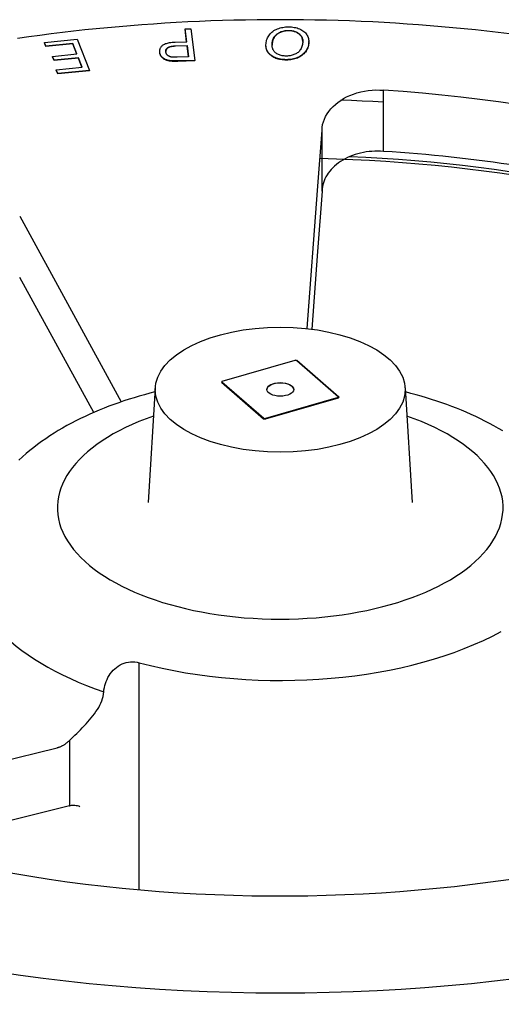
# Model space of a CAD drawing. Header units: millimetres. Extents: x 2362 to 7999, y 1118 to 3138.
# Tile 16 of 21: x 3639 to 3745, y 2217 to 2434. Entities that reach past the tile are written whole.
import ezdxf

# ---------------------------------------------------------------- set-up
doc = ezdxf.new("R2010")
doc.units = ezdxf.units.MM
doc.layers.add('DETAIL', color=2, linetype='Continuous')

msp = doc.modelspace()

# ---------------------------------------------------------------- linework, layer by layer
at = {"layer": 'DETAIL'}
for p, q in [((3675.12, 2431.75), (3676.41, 2431.78)), ((3675.46, 2428.91), (3675.12, 2431.75)), ((3675.12, 2431.66), (3675.12, 2431.75)), ((3675.45, 2428.91), (3675.12, 2431.66)), ((3676.41, 2431.78), (3677.24, 2424.8)), ((3644.18, 2428.78), (3651.35, 2429.49)), ((3644.5, 2427.97), (3644.18, 2428.78)), ((3644.18, 2428.69), (3644.18, 2428.78)), ((3644.5, 2427.88), (3644.18, 2428.69)), ((3650.4, 2428.55), (3644.5, 2427.97)), ((3650.4, 2428.46), (3644.5, 2427.88)), ((3651.32, 2426.22), (3650.4, 2428.55)), ((3650.4, 2428.46), (3650.4, 2428.55)), ((3651.29, 2426.21), (3650.4, 2428.46)), ((3651.35, 2429.49), (3654.06, 2422.62)), ((3672.95, 2428.83), (3675.46, 2428.91)), ((3692.89, 2428.14), (3692.89, 2428.23)), ((3702.31, 2428.85), (3702.31, 2428.94)), ((3644.5, 2427.88), (3644.5, 2427.97)), ((3645.99, 2425.69), (3651.32, 2426.22)), ((3669.53, 2426.74), (3669.53, 2426.82)), ((3673.03, 2428.01), (3675.56, 2428.08)), ((3675.56, 2428), (3673.03, 2427.92)), ((3675.56, 2428), (3675.56, 2428.08)), ((3675.56, 2428.08), (3675.85, 2425.58)), ((3675.84, 2425.58), (3675.56, 2428)), ((3646.31, 2424.88), (3645.99, 2425.69)), ((3645.99, 2425.6), (3645.99, 2425.69)), ((3646.31, 2424.79), (3645.99, 2425.6)), ((3651.64, 2425.4), (3646.31, 2424.88)), ((3651.64, 2425.32), (3646.31, 2424.79)), ((3646.31, 2424.79), (3646.31, 2424.88)), ((3652.47, 2423.31), (3651.64, 2425.4)), ((3651.64, 2425.32), (3651.64, 2425.4)), ((3652.44, 2423.3), (3651.64, 2425.32)), ((3672.06, 2424.63), (3672.06, 2424.71)), ((3675.85, 2425.58), (3673.35, 2425.51)), ((3677.24, 2424.8), (3673.55, 2424.69)), ((3677.24, 2424.71), (3673.55, 2424.6)), ((3677.24, 2424.71), (3677.24, 2424.8)), ((3646.79, 2422.74), (3652.47, 2423.31)), ((3647.11, 2421.93), (3646.79, 2422.74)), ((3646.79, 2422.66), (3646.79, 2422.74)), ((3647.11, 2421.85), (3646.79, 2422.66)), ((3654.06, 2422.62), (3647.11, 2421.93)), ((3654.06, 2422.53), (3647.11, 2421.85)), ((3647.11, 2421.85), (3647.11, 2421.93)), ((3654.06, 2422.53), (3654.06, 2422.62)), ((3718.73, 2404.85), (3718.73, 2418.25)), ((3704.23, 2396.2), (3705.22, 2409.49)), ((3705.22, 2396.07), (3705.22, 2409.49)), ((3701.97, 2365.8), (3704.23, 2396.2)), ((3705.22, 2396.06), (3704.23, 2382.78)), ((3705.22, 2396.07), (3705.22, 2396.07)), ((3638.74, 2390.54), (3661.08, 2349.69)), ((3704.23, 2382.78), (3702.96, 2365.68)), ((3655.01, 2347.34), (3638.75, 2377.08)), ((3683.29, 2354.23), (3699.29, 2358.84)), ((3699.65, 2358.8), (3708.88, 2350.8)), ((3708.94, 2350.75), (3699.68, 2358.77)), ((3668.55, 2352.79), (3667.02, 2327.56)), ((3683.13, 2353.99), (3692.38, 2345.97)), ((3692.42, 2346.05), (3683.19, 2354.05)), ((3683.29, 2354.23), (3683.24, 2354.2)), ((3723.52, 2352.79), (3725.05, 2327.56)), ((3708.78, 2350.62), (3692.78, 2346)), ((3692.79, 2345.92), (3708.83, 2350.55)), ((3692.78, 2346), (3692.79, 2345.92)), ((3665.01, 2242.36), (3665.01, 2292.31)), ((3649.76, 2260.86), (3649.76, 2275.25)), ((3606.75, 2263.6), (3646.96, 2273.59)), ((3649.71, 2260.79), (3612.23, 2251.49)), ((3649.76, 2260.86), (3649.76, 2260.86))]:
    msp.add_line(p, q, dxfattribs=at)
at = {"layer": 'DETAIL', "flags": 128}
for points in [[(3746.42, 2430.63), (3743.95, 2430.94), (3741.47, 2431.23), (3738.98, 2431.5), (3736.49, 2431.76), (3733.99, 2432), (3731.48, 2432.22), (3728.97, 2432.44), (3726.46, 2432.63), (3723.94, 2432.81), (3721.41, 2432.98), (3718.89, 2433.13), (3716.36, 2433.26), (3713.82, 2433.38), (3711.29, 2433.48), (3708.75, 2433.57), (3706.21, 2433.64), (3703.66, 2433.69), (3701.12, 2433.73), (3698.58, 2433.76), (3696.03, 2433.76), (3693.49, 2433.76), (3690.95, 2433.73), (3688.4, 2433.69), (3685.86, 2433.64), (3683.32, 2433.57), (3680.78, 2433.48), (3678.25, 2433.38), (3675.71, 2433.26), (3673.18, 2433.13), (3670.66, 2432.98), (3668.13, 2432.81), (3665.61, 2432.63), (3663.1, 2432.44), (3660.59, 2432.22), (3658.08, 2432), (3655.58, 2431.76), (3653.09, 2431.5), (3650.6, 2431.23), (3648.12, 2430.94), (3645.65, 2430.63), (3643.18, 2430.32), (3640.72, 2429.98), (3638.27, 2429.63)], [(3692.94, 2428.77), (3692.99, 2429.03), (3693.05, 2429.28), (3693.14, 2429.53), (3693.24, 2429.77), (3693.36, 2430), (3693.5, 2430.22), (3693.65, 2430.44), (3693.83, 2430.64), (3694.02, 2430.84), (3694.22, 2431.02), (3694.43, 2431.19), (3694.66, 2431.35), (3694.91, 2431.5), (3695.16, 2431.63), (3695.43, 2431.74), (3695.72, 2431.85), (3696.01, 2431.94), (3696.31, 2432.01), (3696.6, 2432.08), (3696.91, 2432.13), (3697.21, 2432.16), (3697.52, 2432.18), (3697.83, 2432.19), (3698.15, 2432.19)], [(3694.26, 2428.71), (3694.3, 2428.93), (3694.36, 2429.14), (3694.42, 2429.34), (3694.5, 2429.54), (3694.58, 2429.72), (3694.68, 2429.9), (3694.79, 2430.06), (3694.92, 2430.22), (3695.05, 2430.37), (3695.2, 2430.5), (3695.35, 2430.63), (3695.52, 2430.75), (3695.7, 2430.87), (3695.89, 2430.97), (3696.08, 2431.06), (3696.27, 2431.13), (3696.47, 2431.2), (3696.68, 2431.26), (3696.89, 2431.31), (3697.11, 2431.35), (3697.33, 2431.38), (3697.56, 2431.39), (3697.8, 2431.4), (3698.04, 2431.39)], [(3698.04, 2431.31), (3697.8, 2431.31), (3697.56, 2431.31), (3697.33, 2431.29), (3697.11, 2431.26), (3696.89, 2431.22), (3696.68, 2431.18), (3696.47, 2431.12), (3696.27, 2431.05), (3696.08, 2430.97), (3695.89, 2430.88), (3695.7, 2430.78), (3695.52, 2430.67), (3695.35, 2430.55), (3695.2, 2430.42), (3695.05, 2430.28), (3694.92, 2430.13), (3694.79, 2429.97), (3694.68, 2429.81), (3694.58, 2429.63), (3694.5, 2429.45), (3694.42, 2429.26), (3694.36, 2429.05), (3694.3, 2428.84), (3694.26, 2428.62)], [(3698.04, 2431.39), (3698.27, 2431.38), (3698.5, 2431.36), (3698.72, 2431.32), (3698.93, 2431.28), (3699.13, 2431.23), (3699.32, 2431.16), (3699.51, 2431.09), (3699.68, 2431.01), (3699.85, 2430.91), (3700.01, 2430.81), (3700.16, 2430.7), (3700.31, 2430.58), (3700.44, 2430.45), (3700.56, 2430.31), (3700.66, 2430.17), (3700.75, 2430.01), (3700.83, 2429.86), (3700.89, 2429.69), (3700.93, 2429.52), (3700.97, 2429.34), (3700.98, 2429.15), (3700.99, 2428.96), (3700.98, 2428.76), (3700.95, 2428.55)], [(3700.99, 2428.97), (3700.98, 2429.14), (3700.96, 2429.3), (3700.93, 2429.46), (3700.88, 2429.61), (3700.83, 2429.76), (3700.76, 2429.9), (3700.69, 2430.04), (3700.6, 2430.17), (3700.5, 2430.3), (3700.38, 2430.42), (3700.26, 2430.53), (3700.13, 2430.64), (3699.99, 2430.74), (3699.85, 2430.83), (3699.7, 2430.91), (3699.54, 2430.99), (3699.37, 2431.06), (3699.2, 2431.12), (3699.03, 2431.17), (3698.84, 2431.21), (3698.65, 2431.25), (3698.45, 2431.28), (3698.25, 2431.3), (3698.04, 2431.31)], [(3698.15, 2432.19), (3698.49, 2432.17), (3698.81, 2432.13), (3699.13, 2432.08), (3699.44, 2432.02), (3699.73, 2431.94), (3700.01, 2431.85), (3700.28, 2431.74), (3700.54, 2431.62), (3700.79, 2431.48), (3701.01, 2431.34), (3701.22, 2431.18), (3701.41, 2431.02), (3701.58, 2430.84), (3701.73, 2430.66), (3701.87, 2430.46), (3701.99, 2430.26), (3702.09, 2430.04), (3702.17, 2429.83), (3702.23, 2429.61), (3702.28, 2429.39), (3702.3, 2429.17), (3702.31, 2428.95), (3702.31, 2428.72), (3702.28, 2428.49)], [(3669.54, 2426.6), (3669.53, 2426.75), (3669.53, 2426.89), (3669.54, 2427.03), (3669.56, 2427.17), (3669.6, 2427.3), (3669.64, 2427.43), (3669.7, 2427.55), (3669.77, 2427.68), (3669.85, 2427.79), (3669.94, 2427.91), (3670.04, 2428.02), (3670.16, 2428.13), (3670.29, 2428.23), (3670.44, 2428.33), (3670.6, 2428.41), (3670.79, 2428.49), (3670.99, 2428.56), (3671.22, 2428.63), (3671.46, 2428.68), (3671.72, 2428.73), (3672, 2428.77), (3672.3, 2428.8), (3672.62, 2428.82), (3672.95, 2428.83)], [(3697.04, 2424.97), (3696.71, 2424.99), (3696.39, 2425.02), (3696.08, 2425.07), (3695.78, 2425.13), (3695.49, 2425.21), (3695.21, 2425.3), (3694.94, 2425.41), (3694.68, 2425.52), (3694.43, 2425.66), (3694.21, 2425.8), (3694, 2425.95), (3693.81, 2426.11), (3693.63, 2426.29), (3693.48, 2426.47), (3693.34, 2426.67), (3693.22, 2426.87), (3693.12, 2427.09), (3693.04, 2427.31), (3692.97, 2427.54), (3692.93, 2427.77), (3692.9, 2428.01), (3692.89, 2428.26), (3692.91, 2428.51), (3692.94, 2428.77)], [(3697.15, 2425.76), (3696.92, 2425.78), (3696.69, 2425.8), (3696.47, 2425.84), (3696.25, 2425.88), (3696.05, 2425.94), (3695.85, 2426.01), (3695.66, 2426.09), (3695.47, 2426.18), (3695.3, 2426.28), (3695.14, 2426.38), (3694.99, 2426.5), (3694.85, 2426.62), (3694.73, 2426.76), (3694.62, 2426.9), (3694.53, 2427.05), (3694.44, 2427.21), (3694.37, 2427.37), (3694.32, 2427.54), (3694.27, 2427.72), (3694.24, 2427.91), (3694.23, 2428.1), (3694.23, 2428.29), (3694.24, 2428.5), (3694.26, 2428.71)], [(3694.26, 2428.62), (3694.26, 2428.6), (3694.26, 2428.58), (3694.26, 2428.56), (3694.25, 2428.55), (3694.25, 2428.53), (3694.25, 2428.51), (3694.25, 2428.49), (3694.24, 2428.47), (3694.24, 2428.45), (3694.24, 2428.43), (3694.24, 2428.41), (3694.24, 2428.4), (3694.24, 2428.38), (3694.23, 2428.36), (3694.23, 2428.34), (3694.23, 2428.32), (3694.23, 2428.3), (3694.23, 2428.28), (3694.23, 2428.27), (3694.23, 2428.25), (3694.23, 2428.23), (3694.23, 2428.21), (3694.23, 2428.19), (3694.23, 2428.18)], [(3702.28, 2428.49), (3702.23, 2428.21), (3702.16, 2427.94), (3702.07, 2427.67), (3701.97, 2427.42), (3701.85, 2427.18), (3701.72, 2426.96), (3701.57, 2426.74), (3701.4, 2426.53), (3701.21, 2426.34), (3701.01, 2426.15), (3700.79, 2425.98), (3700.56, 2425.82), (3700.31, 2425.67), (3700.06, 2425.54), (3699.8, 2425.42), (3699.52, 2425.31), (3699.24, 2425.22), (3698.95, 2425.14), (3698.66, 2425.08), (3698.35, 2425.03), (3698.04, 2424.99), (3697.71, 2424.97), (3697.38, 2424.96), (3697.04, 2424.97)], [(3702.28, 2428.41), (3702.23, 2428.12), (3702.16, 2427.85), (3702.07, 2427.59), (3701.97, 2427.34), (3701.85, 2427.1), (3701.72, 2426.87), (3701.57, 2426.65), (3701.4, 2426.45), (3701.21, 2426.25), (3701.01, 2426.07), (3700.79, 2425.9), (3700.56, 2425.74), (3700.31, 2425.59), (3700.06, 2425.45), (3699.8, 2425.33), (3699.52, 2425.23), (3699.24, 2425.13), (3698.95, 2425.06), (3698.66, 2424.99), (3698.35, 2424.94), (3698.04, 2424.91), (3697.71, 2424.88), (3697.38, 2424.88), (3697.04, 2424.88)], [(3700.95, 2428.55), (3700.91, 2428.3), (3700.85, 2428.06), (3700.78, 2427.83), (3700.7, 2427.61), (3700.6, 2427.41), (3700.5, 2427.21), (3700.38, 2427.04), (3700.25, 2426.87), (3700.11, 2426.72), (3699.96, 2426.58), (3699.79, 2426.46), (3699.62, 2426.34), (3699.43, 2426.24), (3699.25, 2426.15), (3699.05, 2426.07), (3698.86, 2426), (3698.66, 2425.93), (3698.46, 2425.88), (3698.25, 2425.84), (3698.04, 2425.8), (3697.82, 2425.78), (3697.6, 2425.76), (3697.38, 2425.76), (3697.15, 2425.76)], [(3702.31, 2428.85), (3702.31, 2428.83), (3702.31, 2428.82), (3702.31, 2428.8), (3702.31, 2428.78), (3702.31, 2428.76), (3702.31, 2428.74), (3702.31, 2428.72), (3702.31, 2428.7), (3702.31, 2428.69), (3702.31, 2428.67), (3702.31, 2428.65), (3702.31, 2428.63), (3702.3, 2428.61), (3702.3, 2428.59), (3702.3, 2428.57), (3702.3, 2428.56), (3702.3, 2428.54), (3702.29, 2428.52), (3702.29, 2428.5), (3702.29, 2428.48), (3702.29, 2428.46), (3702.29, 2428.44), (3702.28, 2428.43), (3702.28, 2428.41)], [(3669.54, 2426.51), (3669.54, 2426.52), (3669.54, 2426.53), (3669.54, 2426.54), (3669.54, 2426.55), (3669.54, 2426.56), (3669.54, 2426.57), (3669.54, 2426.58), (3669.54, 2426.59), (3669.53, 2426.6), (3669.53, 2426.61), (3669.53, 2426.62), (3669.53, 2426.63), (3669.53, 2426.64), (3669.53, 2426.64), (3669.53, 2426.65), (3669.53, 2426.66), (3669.53, 2426.67), (3669.53, 2426.68), (3669.53, 2426.69), (3669.53, 2426.7), (3669.53, 2426.71), (3669.53, 2426.72), (3669.53, 2426.73), (3669.53, 2426.74)], [(3672.06, 2424.71), (3671.88, 2424.73), (3671.71, 2424.75), (3671.55, 2424.78), (3671.39, 2424.82), (3671.23, 2424.86), (3671.09, 2424.9), (3670.95, 2424.95), (3670.82, 2425), (3670.69, 2425.06), (3670.57, 2425.13), (3670.46, 2425.2), (3670.35, 2425.28), (3670.24, 2425.36), (3670.14, 2425.45), (3670.04, 2425.55), (3669.95, 2425.65), (3669.87, 2425.76), (3669.8, 2425.87), (3669.73, 2425.99), (3669.68, 2426.1), (3669.63, 2426.22), (3669.59, 2426.34), (3669.56, 2426.47), (3669.54, 2426.6)], [(3672.06, 2424.63), (3671.88, 2424.64), (3671.71, 2424.67), (3671.55, 2424.7), (3671.39, 2424.73), (3671.23, 2424.77), (3671.09, 2424.81), (3670.95, 2424.86), (3670.82, 2424.92), (3670.69, 2424.97), (3670.57, 2425.04), (3670.46, 2425.11), (3670.35, 2425.19), (3670.24, 2425.28), (3670.14, 2425.37), (3670.04, 2425.46), (3669.95, 2425.57), (3669.87, 2425.67), (3669.8, 2425.78), (3669.73, 2425.9), (3669.68, 2426.02), (3669.63, 2426.14), (3669.59, 2426.26), (3669.56, 2426.38), (3669.54, 2426.51)], [(3670.87, 2426.67), (3670.86, 2426.77), (3670.86, 2426.86), (3670.87, 2426.95), (3670.89, 2427.04), (3670.91, 2427.13), (3670.94, 2427.21), (3670.98, 2427.29), (3671.02, 2427.36), (3671.08, 2427.43), (3671.14, 2427.5), (3671.21, 2427.56), (3671.29, 2427.62), (3671.37, 2427.68), (3671.47, 2427.73), (3671.58, 2427.78), (3671.7, 2427.82), (3671.83, 2427.86), (3671.97, 2427.89), (3672.12, 2427.92), (3672.28, 2427.95), (3672.45, 2427.97), (3672.63, 2427.99), (3672.83, 2428), (3673.03, 2428.01)], [(3673.03, 2427.92), (3672.84, 2427.91), (3672.67, 2427.9), (3672.5, 2427.89), (3672.34, 2427.87), (3672.18, 2427.85), (3672.04, 2427.82), (3671.91, 2427.79), (3671.78, 2427.76), (3671.67, 2427.72), (3671.56, 2427.68), (3671.46, 2427.64), (3671.37, 2427.59), (3671.29, 2427.54), (3671.22, 2427.49), (3671.16, 2427.43), (3671.1, 2427.37), (3671.05, 2427.3), (3671, 2427.24), (3670.96, 2427.17), (3670.93, 2427.09), (3670.9, 2427.02), (3670.88, 2426.94), (3670.87, 2426.86), (3670.86, 2426.77)], [(3672.14, 2425.54), (3672.05, 2425.55), (3671.97, 2425.57), (3671.89, 2425.59), (3671.81, 2425.62), (3671.73, 2425.64), (3671.66, 2425.68), (3671.59, 2425.71), (3671.52, 2425.75), (3671.45, 2425.79), (3671.39, 2425.83), (3671.33, 2425.87), (3671.27, 2425.92), (3671.21, 2425.98), (3671.16, 2426.03), (3671.11, 2426.08), (3671.07, 2426.14), (3671.03, 2426.2), (3671, 2426.26), (3670.97, 2426.32), (3670.94, 2426.39), (3670.92, 2426.46), (3670.9, 2426.52), (3670.88, 2426.59), (3670.87, 2426.67)], [(3697.04, 2424.88), (3696.74, 2424.9), (3696.45, 2424.93), (3696.16, 2424.97), (3695.88, 2425.02), (3695.61, 2425.09), (3695.35, 2425.16), (3695.1, 2425.25), (3694.86, 2425.35), (3694.63, 2425.46), (3694.41, 2425.59), (3694.2, 2425.72), (3694.01, 2425.85), (3693.83, 2426), (3693.67, 2426.16), (3693.53, 2426.33), (3693.39, 2426.5), (3693.28, 2426.68), (3693.18, 2426.88), (3693.09, 2427.07), (3693.02, 2427.28), (3692.96, 2427.48), (3692.93, 2427.7), (3692.9, 2427.92), (3692.89, 2428.14)], [(3673.55, 2424.69), (3673.47, 2424.69), (3673.4, 2424.68), (3673.32, 2424.68), (3673.24, 2424.68), (3673.17, 2424.68), (3673.1, 2424.68), (3673.03, 2424.68), (3672.96, 2424.68), (3672.89, 2424.68), (3672.82, 2424.68), (3672.76, 2424.68), (3672.7, 2424.68), (3672.64, 2424.68), (3672.58, 2424.68), (3672.52, 2424.68), (3672.46, 2424.69), (3672.41, 2424.69), (3672.35, 2424.69), (3672.3, 2424.69), (3672.25, 2424.7), (3672.2, 2424.7), (3672.15, 2424.7), (3672.11, 2424.71), (3672.06, 2424.71)], [(3673.55, 2424.6), (3673.47, 2424.6), (3673.4, 2424.6), (3673.32, 2424.6), (3673.24, 2424.59), (3673.17, 2424.59), (3673.1, 2424.59), (3673.03, 2424.59), (3672.96, 2424.59), (3672.89, 2424.59), (3672.82, 2424.59), (3672.76, 2424.59), (3672.7, 2424.59), (3672.64, 2424.59), (3672.58, 2424.6), (3672.52, 2424.6), (3672.46, 2424.6), (3672.41, 2424.6), (3672.35, 2424.6), (3672.3, 2424.61), (3672.25, 2424.61), (3672.2, 2424.61), (3672.15, 2424.62), (3672.11, 2424.62), (3672.06, 2424.63)], [(3673.35, 2425.51), (3673.28, 2425.51), (3673.21, 2425.51), (3673.14, 2425.5), (3673.07, 2425.5), (3673.01, 2425.5), (3672.95, 2425.5), (3672.89, 2425.5), (3672.83, 2425.5), (3672.77, 2425.5), (3672.71, 2425.5), (3672.66, 2425.5), (3672.61, 2425.5), (3672.56, 2425.51), (3672.51, 2425.51), (3672.47, 2425.51), (3672.42, 2425.51), (3672.38, 2425.51), (3672.34, 2425.52), (3672.3, 2425.52), (3672.27, 2425.52), (3672.23, 2425.53), (3672.2, 2425.53), (3672.17, 2425.53), (3672.14, 2425.54)], [(3705.22, 2409.49), (3705.26, 2410.08), (3705.36, 2410.68), (3705.52, 2411.27), (3705.74, 2411.87), (3706.01, 2412.46), (3706.34, 2413.04), (3706.72, 2413.6), (3707.16, 2414.14), (3707.64, 2414.66), (3708.17, 2415.14), (3708.74, 2415.6), (3709.33, 2416.02), (3709.96, 2416.4), (3710.64, 2416.76), (3711.36, 2417.09), (3712.12, 2417.39), (3712.91, 2417.65), (3713.72, 2417.87), (3714.55, 2418.04), (3715.4, 2418.17), (3716.24, 2418.26), (3717.09, 2418.3), (3717.92, 2418.29), (3718.73, 2418.25)], [(3718.73, 2415.62), (3716.39, 2415.74), (3714.05, 2415.85), (3711.7, 2415.95), (3709.35, 2416.03)], [(3718.74, 2404.8), (3718.11, 2404.84), (3717.47, 2404.85), (3716.84, 2404.84), (3716.2, 2404.8), (3715.57, 2404.74), (3714.94, 2404.66), (3714.32, 2404.55), (3713.7, 2404.42), (3713.1, 2404.26), (3712.51, 2404.08), (3711.93, 2403.88), (3711.37, 2403.65), (3710.83, 2403.41), (3710.3, 2403.14), (3709.8, 2402.86), (3709.31, 2402.56), (3708.85, 2402.24), (3708.41, 2401.9), (3708, 2401.55), (3707.61, 2401.18), (3707.25, 2400.8), (3706.92, 2400.41), (3706.61, 2400.01), (3706.33, 2399.6), (3706.09, 2399.17), (3705.87, 2398.74), (3705.68, 2398.31), (3705.53, 2397.86), (3705.4, 2397.42), (3705.31, 2396.97), (3705.25, 2396.52), (3705.22, 2396.06)], [(3718.73, 2404.85), (3718.73, 2404.84), (3718.73, 2404.84), (3718.73, 2404.84), (3718.73, 2404.83), (3718.73, 2404.83), (3718.73, 2404.83), (3718.73, 2404.82), (3718.73, 2404.82), (3718.73, 2404.82), (3718.73, 2404.81), (3718.73, 2404.81), (3718.73, 2404.81), (3718.73, 2404.81), (3718.73, 2404.81), (3718.73, 2404.8), (3718.73, 2404.8), (3718.73, 2404.8), (3718.74, 2404.8), (3718.74, 2404.8), (3718.74, 2404.8), (3718.74, 2404.8), (3718.74, 2404.8), (3718.74, 2404.8), (3718.74, 2404.8)], [(3746.46, 2401.88), (3744.64, 2402.14), (3742.82, 2402.39), (3740.99, 2402.64), (3739.16, 2402.87), (3737.33, 2403.09), (3735.49, 2403.31), (3733.64, 2403.51), (3731.79, 2403.71), (3729.94, 2403.89), (3728.08, 2404.07), (3726.22, 2404.23), (3724.35, 2404.39), (3722.48, 2404.54), (3720.61, 2404.67), (3718.74, 2404.8)], [(3747.79, 2399.49), (3744.29, 2400), (3740.77, 2400.47), (3737.22, 2400.91), (3733.66, 2401.31), (3730.09, 2401.67), (3726.5, 2402), (3722.9, 2402.29), (3719.28, 2402.54), (3715.66, 2402.76), (3712.03, 2402.94), (3708.39, 2403.09), (3704.75, 2403.19)], [(3705.22, 2396.06), (3705.22, 2396.06), (3705.22, 2396.06), (3705.22, 2396.06), (3705.22, 2396.06), (3705.22, 2396.06), (3705.22, 2396.06), (3705.22, 2396.06), (3705.22, 2396.06), (3705.22, 2396.06), (3705.22, 2396.06), (3705.22, 2396.06), (3705.22, 2396.06), (3705.22, 2396.06), (3705.22, 2396.07), (3705.22, 2396.07), (3705.22, 2396.07), (3705.22, 2396.07), (3705.22, 2396.07), (3705.22, 2396.07), (3705.22, 2396.07), (3705.22, 2396.07), (3705.22, 2396.07), (3705.22, 2396.07), (3705.22, 2396.07)], [(3699.65, 2358.8), (3699.65, 2358.79), (3699.65, 2358.79), (3699.65, 2358.79), (3699.65, 2358.79), (3699.65, 2358.79), (3699.66, 2358.79), (3699.66, 2358.79), (3699.66, 2358.79), (3699.66, 2358.79), (3699.66, 2358.79), (3699.66, 2358.78), (3699.67, 2358.78), (3699.67, 2358.78), (3699.67, 2358.78), (3699.67, 2358.78), (3699.67, 2358.78), (3699.67, 2358.78), (3699.67, 2358.78), (3699.68, 2358.78), (3699.68, 2358.77), (3699.68, 2358.77), (3699.68, 2358.77), (3699.68, 2358.77), (3699.68, 2358.77)], [(3683.19, 2354.05), (3683.19, 2354.05), (3683.18, 2354.04), (3683.18, 2354.04), (3683.18, 2354.04), (3683.18, 2354.04), (3683.17, 2354.03), (3683.17, 2354.03), (3683.17, 2354.03), (3683.17, 2354.03), (3683.16, 2354.03), (3683.16, 2354.02), (3683.16, 2354.02), (3683.16, 2354.02), (3683.15, 2354.02), (3683.15, 2354.01), (3683.15, 2354.01), (3683.15, 2354.01), (3683.14, 2354.01), (3683.14, 2354.01), (3683.14, 2354), (3683.14, 2354), (3683.13, 2354), (3683.13, 2354), (3683.13, 2353.99)], [(3668.49, 2351.86), (3667.33, 2351.57), (3666.18, 2351.26), (3665.04, 2350.93), (3663.9, 2350.6), (3662.78, 2350.25), (3661.67, 2349.88), (3660.56, 2349.51), (3659.47, 2349.12), (3658.38, 2348.72), (3657.31, 2348.3), (3656.25, 2347.87), (3655.2, 2347.43), (3654.16, 2346.97), (3653.13, 2346.5), (3652.12, 2346.02), (3651.11, 2345.52), (3650.12, 2345), (3649.14, 2344.48), (3648.18, 2343.93), (3647.23, 2343.37), (3646.29, 2342.79), (3645.37, 2342.2), (3644.46, 2341.59), (3643.57, 2340.97), (3642.69, 2340.33), (3641.82, 2339.67), (3640.97, 2338.99), (3640.14, 2338.3), (3639.33, 2337.59), (3638.53, 2336.85)], [(3708.78, 2350.62), (3708.78, 2350.61), (3708.79, 2350.61), (3708.79, 2350.61), (3708.79, 2350.6), (3708.79, 2350.6), (3708.79, 2350.6), (3708.8, 2350.6), (3708.8, 2350.59), (3708.8, 2350.59), (3708.8, 2350.59), (3708.8, 2350.58), (3708.81, 2350.58), (3708.81, 2350.58), (3708.81, 2350.58), (3708.81, 2350.57), (3708.81, 2350.57), (3708.82, 2350.57), (3708.82, 2350.56), (3708.82, 2350.56), (3708.82, 2350.56), (3708.82, 2350.56), (3708.83, 2350.55), (3708.83, 2350.55), (3708.83, 2350.55)], [(3708.88, 2350.8), (3708.88, 2350.79), (3708.88, 2350.79), (3708.89, 2350.79), (3708.89, 2350.79), (3708.89, 2350.79), (3708.89, 2350.78), (3708.9, 2350.78), (3708.9, 2350.78), (3708.9, 2350.78), (3708.9, 2350.78), (3708.91, 2350.77), (3708.91, 2350.77), (3708.91, 2350.77), (3708.91, 2350.77), (3708.92, 2350.77), (3708.92, 2350.77), (3708.92, 2350.76), (3708.92, 2350.76), (3708.93, 2350.76), (3708.93, 2350.76), (3708.93, 2350.76), (3708.93, 2350.75), (3708.94, 2350.75), (3708.94, 2350.75)], [(3744.95, 2343.3), (3744, 2343.86), (3743.03, 2344.41), (3742.05, 2344.94), (3741.05, 2345.46), (3740.04, 2345.97), (3739.02, 2346.46), (3737.99, 2346.93), (3736.95, 2347.4), (3735.89, 2347.84), (3734.82, 2348.28), (3733.74, 2348.7), (3732.65, 2349.1), (3731.55, 2349.49), (3730.44, 2349.87), (3729.32, 2350.24), (3728.19, 2350.59), (3727.05, 2350.93), (3725.9, 2351.25), (3724.74, 2351.56), (3723.58, 2351.86)], [(3692.42, 2346.05), (3692.42, 2346.04), (3692.42, 2346.04), (3692.42, 2346.04), (3692.42, 2346.04), (3692.41, 2346.03), (3692.41, 2346.03), (3692.41, 2346.03), (3692.41, 2346.02), (3692.41, 2346.02), (3692.41, 2346.02), (3692.4, 2346.01), (3692.4, 2346.01), (3692.4, 2346.01), (3692.4, 2346), (3692.4, 2346), (3692.4, 2346), (3692.4, 2346), (3692.39, 2345.99), (3692.39, 2345.99), (3692.39, 2345.99), (3692.39, 2345.98), (3692.39, 2345.98), (3692.39, 2345.98), (3692.38, 2345.97)], [(3657.23, 2285.89), (3657.28, 2286.36), (3657.36, 2286.82), (3657.47, 2287.28), (3657.6, 2287.73), (3657.76, 2288.18), (3657.95, 2288.63), (3658.16, 2289.06), (3658.4, 2289.47), (3658.67, 2289.88), (3658.97, 2290.26), (3659.29, 2290.63), (3659.64, 2290.97), (3660.01, 2291.28), (3660.4, 2291.56), (3660.82, 2291.82), (3661.25, 2292.03), (3661.7, 2292.21), (3662.16, 2292.35), (3662.64, 2292.45), (3663.11, 2292.51), (3663.59, 2292.52), (3664.07, 2292.49), (3664.54, 2292.42), (3665.01, 2292.31)], [(3649.76, 2275.25), (3650.12, 2275.6), (3650.5, 2275.96), (3650.89, 2276.34), (3651.29, 2276.73), (3651.69, 2277.13), (3652.1, 2277.54), (3652.51, 2277.97), (3652.93, 2278.4), (3653.33, 2278.84), (3653.73, 2279.28), (3654.12, 2279.73), (3654.49, 2280.18), (3654.85, 2280.63), (3655.2, 2281.08), (3655.52, 2281.54), (3655.83, 2282), (3656.12, 2282.47), (3656.38, 2282.94), (3656.61, 2283.42), (3656.81, 2283.91), (3656.98, 2284.4), (3657.1, 2284.9), (3657.19, 2285.4), (3657.23, 2285.89)], [(3646.96, 2273.59), (3647.08, 2273.62), (3647.19, 2273.65), (3647.31, 2273.69), (3647.43, 2273.73), (3647.55, 2273.78), (3647.67, 2273.83), (3647.79, 2273.88), (3647.91, 2273.94), (3648.02, 2273.99), (3648.14, 2274.06), (3648.26, 2274.12), (3648.37, 2274.19), (3648.49, 2274.26), (3648.6, 2274.33), (3648.71, 2274.4), (3648.82, 2274.48), (3648.94, 2274.57), (3649.05, 2274.65), (3649.17, 2274.74), (3649.29, 2274.84), (3649.41, 2274.94), (3649.53, 2275.04), (3649.65, 2275.14), (3649.76, 2275.25)], [(3649.71, 2260.79), (3649.71, 2260.79), (3649.72, 2260.79), (3649.72, 2260.79), (3649.72, 2260.8), (3649.72, 2260.8), (3649.73, 2260.8), (3649.73, 2260.8), (3649.73, 2260.8), (3649.74, 2260.81), (3649.74, 2260.81), (3649.74, 2260.81), (3649.74, 2260.81), (3649.75, 2260.82), (3649.75, 2260.82), (3649.75, 2260.82), (3649.75, 2260.83), (3649.76, 2260.83), (3649.76, 2260.83), (3649.76, 2260.84), (3649.76, 2260.84), (3649.76, 2260.85), (3649.76, 2260.85), (3649.76, 2260.85), (3649.76, 2260.86)], [(3652, 2260.63), (3651.72, 2260.72), (3651.43, 2260.8), (3651.15, 2260.85), (3650.88, 2260.89), (3650.6, 2260.91), (3650.34, 2260.9), (3650.08, 2260.87), (3649.82, 2260.82)]]:
    msp.add_lwpolyline(points, dxfattribs=at)
at = {"layer": 'DETAIL'}
for centre, major_axis, ratio, start_param, end_param in [((3696.03, 2329.97), (178, 0), 0.5, 6.230218, 7.726122), ((3696.03, 2314.49), (178.88, 0), 0.5, 0.225279, 1.485622), ((3696.03, 2352.42), (13.25, 0), 0.5, 1.294668, 1.322795), ((3696.03, 2352.37), (-13.31, 0), 0.5, 6.005329, 6.036912), ((3696.03, 2352.42), (-13.25, 0), 0.5, 6.007057, 6.035184), ((3696.03, 2352.37), (-2.96, 0), 0.5, 3.158156, 6.266622), ((3696.03, 2352.42), (13.25, 0), 0.5, 6.007057, 6.035184), ((3696.03, 2352.37), (13.31, 0), 0.5, 6.005329, 6.036912), ((3696.03, 2326.39), (-49, 0), 0.5, 5.317292, 10.390671), ((3696.03, 2352.37), (13.31, 0), 0.5, 4.434532, 4.466116), ((3696.03, 2352.42), (-13.25, 0), 0.5, 1.294668, 1.322795), ((3696.03, 2324.66), (-210, 0), 0.5, 0.009889, 3.131704), ((3696.03, 2314.49), (-209.12, 0), 0.5, 0.130975, 3.010617), ((3696.03, 2314.08), (68.44, 0), 0.5, 3.562326, 4.109522), ((3696.03, 2321.15), (65.5, 0), 0.5, 4.218934, 5.548615), ((3696.03, 2329.95), (-177.89, 0), 0.5, 0.994276, 2.490088), ((3659.97, 2257.11), (-12.51, 2.12), 0.283221, 5.704565, 5.720496)]:
    msp.add_ellipse(centre, major_axis=major_axis, ratio=ratio, start_param=start_param, end_param=end_param, dxfattribs=at)
for centre, major_axis in [((3696.03, 2352.37), (-27.5, 0)), ((3696.03, 2352.42), (-2.96, 0))]:
    msp.add_ellipse(centre, major_axis=major_axis, ratio=0.5, dxfattribs=at)

doc.saveas('drawing.dxf')
